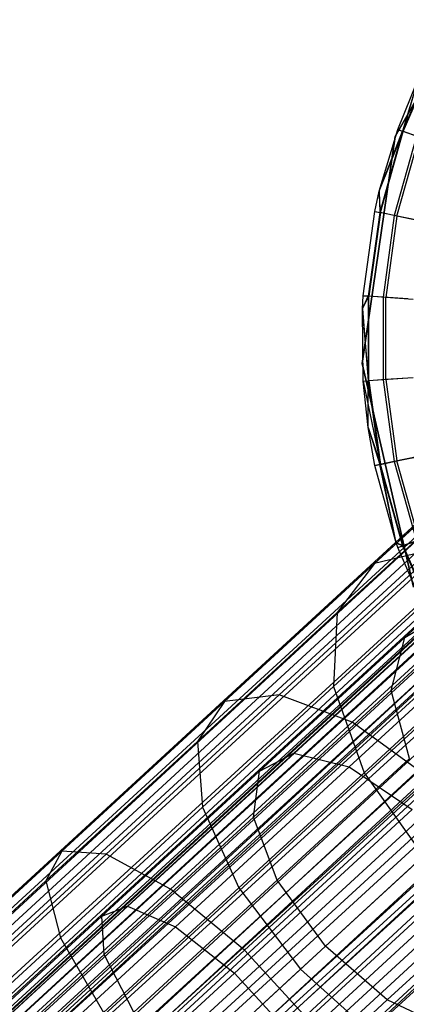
# Model space of a CAD drawing. Extents: x -38.3 to -0.1, y -39.1 to 0.
# Tile 241 of 256: x -11.139 to -10.834, y -11.967 to -11.191. Entities that reach past the tile are written whole.
import ezdxf

# ---------------------------------------------------------------- set-up
doc = ezdxf.new("R2010")
doc.units = 0
doc.header["$MEASUREMENT"] = 0
doc.layers.get('0').update_dxf_attribs({"color": 13, "linetype": 'CONTINUOUS'})

# ---------------------------------------------------------------- blocks, each defined once
blk = doc.blocks.new('ORTO_XII_A_STL')
at = {"color": 0}
for p, q in [((32.93281, 32.63885, 0.98681), (20.31353, 21.03163, 0.98681)), ((32.93281, 32.63885, 0.98681), (20.31353, 21.03163, 0.98681)), ((32.93378, 32.6378, 1.01054), (20.31353, 21.03163, 0.98681)), ((32.93378, 32.6378, 1.01054), (20.31353, 21.03163, 0.98681)), ((32.93378, 32.6378, 1.01054), (20.32879, 21.01503, 1.07829)), ((32.93378, 32.6378, 1.01054), (20.32879, 21.01503, 1.07829)), ((20.31353, 21.03163, 0.98681), (32.94147, 32.62944, 0.91701)), ((20.31353, 21.03163, 0.98681), (32.94147, 32.62944, 0.91701)), ((32.94147, 32.62944, 0.91701), (20.32879, 21.01503, 0.89533)), ((32.94147, 32.62944, 0.91701), (20.32879, 21.01503, 0.89533)), ((32.94808, 32.62226, 0.89533), (20.32879, 21.01503, 0.89533)), ((32.94808, 32.62226, 0.89533), (20.32879, 21.01503, 0.89533)), ((32.94808, 32.62226, 1.07829), (20.32879, 21.01503, 1.07829)), ((32.94808, 32.62226, 1.07829), (20.32879, 21.01503, 1.07829)), ((32.9564, 32.6132, 1.09863), (20.32879, 21.01503, 1.07829)), ((32.9564, 32.6132, 1.09863), (20.32879, 21.01503, 1.07829)), ((32.9564, 32.6132, 1.09863), (20.37109, 20.96905, 1.14882)), ((32.9564, 32.6132, 1.09863), (20.37109, 20.96905, 1.14882)), ((20.35351, 20.98816, 0.98681), (32.97279, 32.59539, 0.98681)), ((20.35351, 20.98816, 0.98681), (32.97279, 32.59539, 0.98681)), ((32.97279, 32.59539, 0.98681), (20.36419, 20.97655, 1.05085)), ((32.97279, 32.59539, 0.98681), (20.36419, 20.97655, 1.05085)), ((32.97347, 32.59465, 1.00342), (20.36419, 20.97655, 1.05085)), ((32.97347, 32.59465, 1.00342), (20.36419, 20.97655, 1.05085)), ((32.97771, 32.59004, 0.83947), (20.32879, 21.01503, 0.89533)), ((32.97771, 32.59004, 0.83947), (20.32879, 21.01503, 0.89533)), ((32.97885, 32.5888, 0.93795), (20.35351, 20.98816, 0.98681)), ((32.97885, 32.5888, 0.93795), (20.35351, 20.98816, 0.98681)), ((32.97771, 32.59004, 0.83947), (20.37109, 20.96905, 0.82481)), ((32.97771, 32.59004, 0.83947), (20.37109, 20.96905, 0.82481)), ((32.98348, 32.58377, 0.92277), (20.35351, 20.98816, 0.98681)), ((32.98348, 32.58377, 0.92277), (20.35351, 20.98816, 0.98681)), ((32.98348, 32.58377, 1.05085), (20.36419, 20.97655, 1.05085)), ((32.98348, 32.58377, 1.05085), (20.36419, 20.97655, 1.05085)), ((32.98348, 32.58377, 0.92277), (20.36419, 20.97655, 0.92277)), ((32.98348, 32.58377, 0.92277), (20.36419, 20.97655, 0.92277)), ((32.98348, 32.58377, 1.05085), (20.3938, 20.94436, 1.10021)), ((32.98348, 32.58377, 1.05085), (20.3938, 20.94436, 1.10021)), ((32.9893, 32.57743, 1.06509), (20.3938, 20.94436, 1.10021)), ((32.9893, 32.57743, 1.06509), (20.3938, 20.94436, 1.10021)), ((32.99037, 32.57627, 0.82481), (20.37109, 20.96905, 0.82481)), ((32.99037, 32.57627, 0.82481), (20.37109, 20.96905, 0.82481)), ((32.99037, 32.57627, 1.14882), (20.37109, 20.96905, 1.14882)), ((32.99037, 32.57627, 1.14882), (20.37109, 20.96905, 1.14882)), ((33.00422, 32.56122, 0.88367), (20.36419, 20.97655, 0.92277)), ((33.00422, 32.56122, 0.88367), (20.36419, 20.97655, 0.92277)), ((33.00415, 32.5613, 1.16111), (20.37109, 20.96905, 1.14882)), ((33.00415, 32.5613, 1.16111), (20.37109, 20.96905, 1.14882)), ((33.00415, 32.5613, 1.16111), (20.43073, 20.90421, 1.18223)), ((33.00415, 32.5613, 1.16111), (20.43073, 20.90421, 1.18223)), ((33.01308, 32.55158, 0.87341), (20.36419, 20.97655, 0.92277)), ((33.01308, 32.55158, 0.87341), (20.36419, 20.97655, 0.92277)), ((33.01308, 32.55158, 1.10021), (20.3938, 20.94436, 1.10021)), ((33.01308, 32.55158, 1.10021), (20.3938, 20.94436, 1.10021)), ((33.01308, 32.55158, 0.87341), (20.3938, 20.94436, 0.87341)), ((33.01308, 32.55158, 0.87341), (20.3938, 20.94436, 0.87341)), ((33.01308, 32.55158, 1.10021), (20.43555, 20.89897, 1.1236)), ((33.01308, 32.55158, 1.10021), (20.43555, 20.89897, 1.1236)), ((33.02273, 32.5411, 1.10882), (20.43555, 20.89897, 1.1236)), ((33.02273, 32.5411, 1.10882), (20.43555, 20.89897, 1.1236)), ((33.03418, 32.52864, 0.79568), (20.37109, 20.96905, 0.82481)), ((33.03418, 32.52864, 0.79568), (20.37109, 20.96905, 0.82481)), ((33.03418, 32.52864, 0.79568), (20.43073, 20.90421, 0.7914)), ((33.03418, 32.52864, 0.79568), (20.43073, 20.90421, 0.7914)), ((33.04375, 32.51824, 0.85302), (20.3938, 20.94436, 0.87341)), ((33.04375, 32.51824, 0.85302), (20.3938, 20.94436, 0.87341)), ((33.05001, 32.51143, 0.7914), (20.43073, 20.90421, 0.7914)), ((33.05001, 32.51143, 0.7914), (20.43073, 20.90421, 0.7914)), ((33.05001, 32.51143, 1.18223), (20.43073, 20.90421, 1.18223)), ((33.05001, 32.51143, 1.18223), (20.43073, 20.90421, 1.18223)), ((33.05483, 32.50619, 0.85002), (20.3938, 20.94436, 0.87341)), ((33.05483, 32.50619, 0.85002), (20.3938, 20.94436, 0.87341)), ((33.05483, 32.50619, 1.1236), (20.43555, 20.89897, 1.1236)), ((33.05483, 32.50619, 1.1236), (20.43555, 20.89897, 1.1236)), ((33.05483, 32.50619, 0.85002), (20.43555, 20.89897, 0.85002)), ((33.05483, 32.50619, 0.85002), (20.43555, 20.89897, 0.85002)), ((33.05483, 32.50619, 1.1236), (20.47987, 20.85078, 1.11565)), ((33.05483, 32.50619, 1.1236), (20.47987, 20.85078, 1.11565)), ((33.06608, 32.49397, 1.18366), (20.43073, 20.90421, 1.18223)), ((33.06608, 32.49397, 1.18366), (20.43073, 20.90421, 1.18223)), ((33.06608, 32.49397, 1.12461), (20.47987, 20.85078, 1.11565)), ((33.06608, 32.49397, 1.12461), (20.47987, 20.85078, 1.11565)), ((33.06608, 32.49397, 1.18366), (20.49405, 20.83537, 1.17087)), ((33.06608, 32.49397, 1.18366), (20.49405, 20.83537, 1.17087)), ((33.0884, 32.4697, 0.85302), (20.43555, 20.89897, 0.85002)), ((33.0884, 32.4697, 0.85302), (20.43555, 20.89897, 0.85002)), ((33.09797, 32.4593, 0.79568), (20.43073, 20.90421, 0.7914)), ((33.09797, 32.4593, 0.79568), (20.43073, 20.90421, 0.7914)), ((33.09916, 32.45801, 0.85797), (20.43555, 20.89897, 0.85002)), ((33.09916, 32.45801, 0.85797), (20.43555, 20.89897, 0.85002)), ((33.09916, 32.45801, 1.11565), (20.47987, 20.85078, 1.11565)), ((33.09916, 32.45801, 1.11565), (20.47987, 20.85078, 1.11565)), ((33.09916, 32.45801, 0.85797), (20.47987, 20.85078, 0.85797)), ((33.09916, 32.45801, 0.85797), (20.47987, 20.85078, 0.85797)), ((33.09797, 32.4593, 0.79568), (20.49405, 20.83537, 0.80275)), ((33.09797, 32.4593, 0.79568), (20.49405, 20.83537, 0.80275)), ((33.09916, 32.45801, 1.11565), (20.51661, 20.81084, 1.07819)), ((33.09916, 32.45801, 1.11565), (20.51661, 20.81084, 1.07819)), ((33.11333, 32.44259, 0.80275), (20.49405, 20.83537, 0.80275)), ((33.11333, 32.44259, 0.80275), (20.49405, 20.83537, 0.80275)), ((33.11333, 32.44259, 1.17087), (20.49405, 20.83537, 1.17087)), ((33.11333, 32.44259, 1.17087), (20.49405, 20.83537, 1.17087)), ((33.12793, 32.42671, 0.88367), (20.47987, 20.85078, 0.85797)), ((33.12793, 32.42671, 0.88367), (20.47987, 20.85078, 0.85797)), ((27.74686, 28.1889, 14.66398), (27.83583, 28.34636, 14.66398)), ((27.83583, 28.34636, 4.03405), (27.74686, 28.1889, 4.03405)), ((27.74686, 28.1889, 14.66398), (27.83583, 28.34636, 14.66398)), ((27.83583, 28.34636, 4.03405), (27.74686, 28.1889, 4.03405)), ((27.77905, 28.25425, 15.03336), (27.75251, 28.19314, 15.03336)), ((27.77905, 28.25425, 15.03336), (27.75251, 28.19314, 15.03336)), ((27.75302, 28.19295, 16.74281), (27.77954, 28.254, 16.74281)), ((27.75302, 28.19295, 16.74281), (27.77954, 28.254, 16.74281)), ((27.74879, 28.19446, 15.11261), (27.76485, 28.23409, 15.11261)), ((27.74879, 28.19446, 16.69154), (27.76485, 28.23409, 16.69154)), ((27.74879, 28.19446, 15.11261), (27.76485, 28.23409, 15.11261)), ((27.74879, 28.19446, 16.69154), (27.76485, 28.23409, 16.69154)), ((27.76485, 28.23409, 15.11261), (27.75251, 28.19314, 15.03336)), ((27.76485, 28.23409, 15.11261), (27.75251, 28.19314, 15.03336)), ((27.75302, 28.19295, 16.74281), (27.76485, 28.23409, 16.69154)), ((27.75302, 28.19295, 16.74281), (27.76485, 28.23409, 16.69154)), ((27.73425, 28.14568, 15.11261), (27.74879, 28.19446, 15.11261)), ((27.73425, 28.14568, 16.69154), (27.74879, 28.19446, 16.69154)), ((27.73425, 28.14568, 15.11261), (27.74879, 28.19446, 15.11261)), ((27.73425, 28.14568, 16.69154), (27.74879, 28.19446, 16.69154)), ((27.73425, 28.14568, 15.11261), (27.75251, 28.19314, 15.03336)), ((27.73425, 28.14568, 15.11261), (27.75251, 28.19314, 15.03336)), ((27.73425, 28.14568, 16.69154), (27.75302, 28.19295, 16.74281)), ((27.73425, 28.14568, 16.69154), (27.75302, 28.19295, 16.74281)), ((27.75251, 28.19314, 15.03336), (27.73453, 28.12898, 15.03336)), ((27.75251, 28.19314, 15.03336), (27.73453, 28.12898, 15.03336)), ((27.73506, 28.12887, 16.74281), (27.75302, 28.19295, 16.74281)), ((27.73506, 28.12887, 16.74281), (27.75302, 28.19295, 16.74281)), ((27.74879, 28.19446, 15.11261), (27.75251, 28.19314, 15.03336)), ((27.74879, 28.19446, 15.11261), (27.75251, 28.19314, 15.03336)), ((27.74879, 28.19446, 16.69154), (27.74879, 28.19446, 15.11261)), ((27.74879, 28.19446, 16.69154), (27.74879, 28.19446, 15.11261)), ((27.74879, 28.19446, 16.69154), (27.75302, 28.19295, 16.74281)), ((27.74879, 28.19446, 16.69154), (27.75302, 28.19295, 16.74281)), ((27.76361, 28.18919, 14.95488), (27.75251, 28.19314, 15.03336)), ((27.76361, 28.18919, 14.95488), (27.75251, 28.19314, 15.03336)), ((27.76557, 28.18849, 16.79252), (27.75302, 28.19295, 16.74281)), ((27.76557, 28.18849, 16.79252), (27.75302, 28.19295, 16.74281)), ((27.72077, 28.00994, 14.66398), (27.74686, 28.1889, 14.66398)), ((27.74686, 28.1889, 4.03405), (27.72077, 28.00994, 4.03405)), ((27.72077, 28.00994, 14.66398), (27.74686, 28.1889, 14.66398)), ((27.74686, 28.1889, 4.03405), (27.72077, 28.00994, 4.03405)), ((27.76361, 28.18919, 14.95488), (27.74606, 28.12658, 14.95488)), ((27.76361, 28.18919, 14.95488), (27.74606, 28.12658, 14.95488)), ((27.74686, 28.1889, 14.66398), (27.74686, 28.1889, 4.03405)), ((27.74686, 28.1889, 14.66398), (27.74686, 28.1889, 4.03405)), ((27.74811, 28.12616, 16.79252), (27.76557, 28.18849, 16.79252)), ((27.74811, 28.12616, 16.79252), (27.76557, 28.18849, 16.79252)), ((27.73067, 28.12978, 15.11261), (27.73425, 28.14568, 15.11261)), ((27.73067, 28.12978, 16.69154), (27.73425, 28.14568, 16.69154)), ((27.73067, 28.12978, 15.11261), (27.73425, 28.14568, 15.11261)), ((27.73067, 28.12978, 16.69154), (27.73425, 28.14568, 16.69154)), ((27.73425, 28.14568, 15.11261), (27.73453, 28.12898, 15.03336)), ((27.73425, 28.14568, 15.11261), (27.73453, 28.12898, 15.03336)), ((27.73425, 28.14568, 16.69154), (27.73425, 28.14568, 15.11261)), ((27.73425, 28.14568, 16.69154), (27.73425, 28.14568, 15.11261)), ((27.73506, 28.12887, 16.74281), (27.73425, 28.14568, 16.69154)), ((27.73506, 28.12887, 16.74281), (27.73425, 28.14568, 16.69154)), ((27.72153, 28.06324, 15.11261), (27.73067, 28.12978, 15.11261)), ((27.72153, 28.06324, 16.69154), (27.73067, 28.12978, 16.69154)), ((27.72153, 28.06324, 15.11261), (27.73067, 28.12978, 15.11261)), ((27.72153, 28.06324, 16.69154), (27.73067, 28.12978, 16.69154)), ((27.73453, 28.12898, 15.03336), (27.72546, 28.06297, 15.03336)), ((27.73453, 28.12898, 15.03336), (27.72546, 28.06297, 15.03336)), ((27.73506, 28.12887, 16.74281), (27.726, 28.06293, 16.74281)), ((27.73506, 28.12887, 16.74281), (27.726, 28.06293, 16.74281)), ((27.73067, 28.12978, 15.11261), (27.73453, 28.12898, 15.03336)), ((27.73067, 28.12978, 15.11261), (27.73453, 28.12898, 15.03336)), ((27.73067, 28.12978, 16.69154), (27.73067, 28.12978, 15.11261)), ((27.73067, 28.12978, 16.69154), (27.73067, 28.12978, 15.11261)), ((27.73067, 28.12978, 16.69154), (27.73506, 28.12887, 16.74281)), ((27.73067, 28.12978, 16.69154), (27.73506, 28.12887, 16.74281)), ((27.74606, 28.12658, 14.95488), (27.73453, 28.12898, 15.03336)), ((27.74606, 28.12658, 14.95488), (27.73453, 28.12898, 15.03336)), ((27.74811, 28.12616, 16.79252), (27.73506, 28.12887, 16.74281)), ((27.74811, 28.12616, 16.79252), (27.73506, 28.12887, 16.74281)), ((27.74606, 28.12658, 14.95488), (27.73721, 28.06216, 14.95488)), ((27.74606, 28.12658, 14.95488), (27.73721, 28.06216, 14.95488)), ((27.74811, 28.12616, 16.79252), (27.73929, 28.06202, 16.79252)), ((27.74811, 28.12616, 16.79252), (27.73929, 28.06202, 16.79252)), ((27.76516, 28.12261, 14.87795), (27.74606, 28.12658, 14.95488)), ((27.76516, 28.12261, 14.87795), (27.74606, 28.12658, 14.95488)), ((27.7694, 28.12173, 16.83917), (27.74811, 28.12616, 16.79252)), ((27.7694, 28.12173, 16.83917), (27.74811, 28.12616, 16.79252)), ((27.72094, 28.05307, 15.11261), (27.72153, 28.06324, 15.11261)), ((27.72094, 28.05307, 16.69154), (27.72153, 28.06324, 16.69154)), ((27.72094, 28.05307, 15.11261), (27.72153, 28.06324, 15.11261)), ((27.72094, 28.05307, 16.69154), (27.72153, 28.06324, 16.69154)), ((27.72094, 28.05307, 15.11261), (27.72546, 28.06297, 15.03336)), ((27.72094, 28.05307, 15.11261), (27.72546, 28.06297, 15.03336)), ((27.72094, 28.05307, 16.69154), (27.726, 28.06293, 16.74281)), ((27.72094, 28.05307, 16.69154), (27.726, 28.06293, 16.74281)), ((27.72153, 28.06324, 15.11261), (27.72546, 28.06297, 15.03336)), ((27.72153, 28.06324, 15.11261), (27.72546, 28.06297, 15.03336)), ((27.72153, 28.06324, 16.69154), (27.72153, 28.06324, 15.11261)), ((27.72153, 28.06324, 16.69154), (27.72153, 28.06324, 15.11261)), ((27.726, 28.06293, 16.74281), (27.72153, 28.06324, 16.69154)), ((27.726, 28.06293, 16.74281), (27.72153, 28.06324, 16.69154)), ((27.72546, 28.06297, 15.03336), (27.72546, 27.99634, 15.03336)), ((27.73721, 28.06216, 14.95488), (27.72546, 28.06297, 15.03336)), ((27.72546, 28.06297, 15.03336), (27.72546, 27.99634, 15.03336)), ((27.73721, 28.06216, 14.95488), (27.72546, 28.06297, 15.03336)), ((27.726, 27.99637, 16.74281), (27.726, 28.06293, 16.74281)), ((27.726, 27.99637, 16.74281), (27.726, 28.06293, 16.74281)), ((27.73929, 28.06202, 16.79252), (27.726, 28.06293, 16.74281)), ((27.73929, 28.06202, 16.79252), (27.726, 28.06293, 16.74281)), ((27.73721, 28.06216, 14.95488), (27.73721, 27.99714, 14.95488)), ((27.75667, 28.06083, 14.87795), (27.73721, 28.06216, 14.95488)), ((27.73721, 28.06216, 14.95488), (27.73721, 27.99714, 14.95488)), ((27.75667, 28.06083, 14.87795), (27.73721, 28.06216, 14.95488)), ((27.73929, 27.99728, 16.79252), (27.73929, 28.06202, 16.79252)), ((27.73929, 27.99728, 16.79252), (27.73929, 28.06202, 16.79252)), ((27.76099, 28.06054, 16.83917), (27.73929, 28.06202, 16.79252)), ((27.76099, 28.06054, 16.83917), (27.73929, 28.06202, 16.79252)), ((27.72153, 27.99607, 15.11261), (27.72094, 28.05307, 15.11261)), ((27.72094, 28.05307, 15.11261), (27.72546, 27.99634, 15.03336)), ((27.72094, 28.05307, 15.11261), (27.72546, 27.99634, 15.03336)), ((27.72153, 27.99607, 16.69154), (27.72094, 28.05307, 16.69154)), ((27.72094, 28.05307, 16.69154), (27.72094, 28.05307, 15.11261)), ((27.72153, 27.99607, 15.11261), (27.72094, 28.05307, 15.11261)), ((27.72094, 28.05307, 16.69154), (27.72094, 28.05307, 15.11261)), ((27.72153, 27.99607, 16.69154), (27.72094, 28.05307, 16.69154)), ((27.726, 27.99637, 16.74281), (27.72094, 28.05307, 16.69154)), ((27.726, 27.99637, 16.74281), (27.72094, 28.05307, 16.69154)), ((27.7611, 27.83364, 14.66398), (27.72077, 28.00994, 14.66398)), ((27.72077, 28.00994, 14.66398), (27.72077, 28.00994, 4.03405)), ((27.72077, 28.00994, 4.03405), (27.7611, 27.83364, 4.03405)), ((27.72077, 28.00994, 14.66398), (27.72077, 28.00994, 4.03405)), ((27.7611, 27.83364, 14.66398), (27.72077, 28.00994, 14.66398)), ((27.72077, 28.00994, 4.03405), (27.7611, 27.83364, 4.03405)), ((27.72153, 27.99607, 16.69154), (27.726, 27.99637, 16.74281)), ((27.72153, 27.99607, 16.69154), (27.726, 27.99637, 16.74281)), ((27.72153, 27.99607, 15.11261), (27.72546, 27.99634, 15.03336)), ((27.72153, 27.99607, 15.11261), (27.72546, 27.99634, 15.03336)), ((27.72539, 27.95962, 15.11261), (27.72153, 27.99607, 15.11261)), ((27.72539, 27.95962, 16.69154), (27.72153, 27.99607, 16.69154)), ((27.72153, 27.99607, 16.69154), (27.72153, 27.99607, 15.11261)), ((27.72539, 27.95962, 15.11261), (27.72153, 27.99607, 15.11261)), ((27.72153, 27.99607, 16.69154), (27.72153, 27.99607, 15.11261)), ((27.72153, 27.99607, 16.69154), (27.73506, 27.93044, 16.74281)), ((27.72153, 27.99607, 16.69154), (27.73506, 27.93044, 16.74281)), ((27.72539, 27.95962, 16.69154), (27.72153, 27.99607, 16.69154)), ((27.72539, 27.95962, 15.11261), (27.72546, 27.99634, 15.03336)), ((27.72539, 27.95962, 15.11261), (27.72546, 27.99634, 15.03336)), ((27.73721, 27.99714, 14.95488), (27.72546, 27.99634, 15.03336)), ((27.73721, 27.99714, 14.95488), (27.72546, 27.99634, 15.03336)), ((27.72546, 27.99634, 15.03336), (27.73453, 27.93033, 15.03336)), ((27.72546, 27.99634, 15.03336), (27.73453, 27.93033, 15.03336)), ((27.73929, 27.99728, 16.79252), (27.726, 27.99637, 16.74281)), ((27.73929, 27.99728, 16.79252), (27.726, 27.99637, 16.74281)), ((27.726, 27.99637, 16.74281), (27.73506, 27.93044, 16.74281)), ((27.726, 27.99637, 16.74281), (27.73506, 27.93044, 16.74281)), ((27.75667, 27.99847, 14.87795), (27.73721, 27.99714, 14.95488)), ((27.75667, 27.99847, 14.87795), (27.73721, 27.99714, 14.95488)), ((27.73721, 27.99714, 14.95488), (27.74606, 27.93272, 14.95488)), ((27.73721, 27.99714, 14.95488), (27.74606, 27.93272, 14.95488)), ((27.76099, 27.99877, 16.83917), (27.73929, 27.99728, 16.79252)), ((27.76099, 27.99877, 16.83917), (27.73929, 27.99728, 16.79252)), ((27.73929, 27.99728, 16.79252), (27.74811, 27.93315, 16.79252)), ((27.73929, 27.99728, 16.79252), (27.74811, 27.93315, 16.79252)), ((27.73067, 27.92953, 15.11261), (27.72539, 27.95962, 15.11261)), ((27.72539, 27.95962, 15.11261), (27.73453, 27.93033, 15.03336)), ((27.72539, 27.95962, 15.11261), (27.73453, 27.93033, 15.03336)), ((27.73067, 27.92953, 16.69154), (27.72539, 27.95962, 16.69154)), ((27.72539, 27.95962, 16.69154), (27.72539, 27.95962, 15.11261)), ((27.73067, 27.92953, 15.11261), (27.72539, 27.95962, 15.11261)), ((27.72539, 27.95962, 16.69154), (27.72539, 27.95962, 15.11261)), ((27.72539, 27.95962, 16.69154), (27.73506, 27.93044, 16.74281)), ((27.72539, 27.95962, 16.69154), (27.73506, 27.93044, 16.74281)), ((27.73067, 27.92953, 16.69154), (27.72539, 27.95962, 16.69154)), ((27.73054, 27.85233, 1.88471), (27.83607, 27.9494, 2.00717)), ((27.73054, 27.85233, 1.88471), (27.83607, 27.9494, 2.00717)), ((27.74811, 27.93315, 16.79252), (27.7694, 27.93757, 16.83917)), ((27.74811, 27.93315, 16.79252), (27.7694, 27.93757, 16.83917)), ((27.73506, 27.93044, 16.74281), (27.73067, 27.92953, 16.69154)), ((27.73506, 27.93044, 16.74281), (27.73067, 27.92953, 16.69154)), ((27.73067, 27.92953, 15.11261), (27.73453, 27.93033, 15.03336)), ((27.73067, 27.92953, 15.11261), (27.73453, 27.93033, 15.03336)), ((27.74744, 27.86869, 15.11261), (27.73067, 27.92953, 15.11261)), ((27.74744, 27.86869, 16.69154), (27.73067, 27.92953, 16.69154)), ((27.73067, 27.92953, 16.69154), (27.73067, 27.92953, 15.11261)), ((27.74744, 27.86869, 15.11261), (27.73067, 27.92953, 15.11261)), ((27.73067, 27.92953, 16.69154), (27.73067, 27.92953, 15.11261)), ((27.74744, 27.86869, 16.69154), (27.73067, 27.92953, 16.69154)), ((27.74606, 27.93272, 14.95488), (27.73453, 27.93033, 15.03336)), ((27.74606, 27.93272, 14.95488), (27.73453, 27.93033, 15.03336)), ((27.74744, 27.86869, 15.11261), (27.73453, 27.93033, 15.03336)), ((27.73453, 27.93033, 15.03336), (27.75251, 27.86617, 15.03336)), ((27.74744, 27.86869, 15.11261), (27.73453, 27.93033, 15.03336)), ((27.73453, 27.93033, 15.03336), (27.75251, 27.86617, 15.03336)), ((27.73506, 27.93044, 16.74281), (27.74811, 27.93315, 16.79252)), ((27.73506, 27.93044, 16.74281), (27.74811, 27.93315, 16.79252)), ((27.74744, 27.86869, 16.69154), (27.73506, 27.93044, 16.74281)), ((27.74744, 27.86869, 16.69154), (27.73506, 27.93044, 16.74281)), ((27.75302, 27.86635, 16.74281), (27.73506, 27.93044, 16.74281)), ((27.75302, 27.86635, 16.74281), (27.73506, 27.93044, 16.74281)), ((27.76516, 27.93669, 14.87795), (27.74606, 27.93272, 14.95488)), ((27.76516, 27.93669, 14.87795), (27.74606, 27.93272, 14.95488)), ((27.74606, 27.93272, 14.95488), (27.76361, 27.87011, 14.95488)), ((27.74606, 27.93272, 14.95488), (27.76361, 27.87011, 14.95488)), ((27.76557, 27.87081, 16.79252), (27.74811, 27.93315, 16.79252)), ((27.76557, 27.87081, 16.79252), (27.74811, 27.93315, 16.79252)), ((27.70111, 27.81364, 1.95057), (27.7995, 27.90413, 2.06474)), ((27.70111, 27.81364, 1.95057), (27.7995, 27.90413, 2.06474)), ((27.85664, 27.88819, 2.03347), (27.75438, 27.79412, 1.91479)), ((27.85664, 27.88819, 2.03347), (27.75438, 27.79412, 1.91479)), ((27.74879, 27.86485, 15.11261), (27.74744, 27.86869, 15.11261)), ((27.74744, 27.86869, 15.11261), (27.75251, 27.86617, 15.03336)), ((27.74744, 27.86869, 15.11261), (27.75251, 27.86617, 15.03336)), ((27.74879, 27.86485, 16.69154), (27.74744, 27.86869, 16.69154)), ((27.74744, 27.86869, 16.69154), (27.74744, 27.86869, 15.11261)), ((27.74879, 27.86485, 15.11261), (27.74744, 27.86869, 15.11261)), ((27.74744, 27.86869, 16.69154), (27.74744, 27.86869, 15.11261)), ((27.74879, 27.86485, 16.69154), (27.74744, 27.86869, 16.69154)), ((27.75302, 27.86635, 16.74281), (27.74744, 27.86869, 16.69154)), ((27.75302, 27.86635, 16.74281), (27.74744, 27.86869, 16.69154)), ((27.76361, 27.87011, 14.95488), (27.75251, 27.86617, 15.03336)), ((27.76361, 27.87011, 14.95488), (27.75251, 27.86617, 15.03336)), ((27.76557, 27.87081, 16.79252), (27.75302, 27.86635, 16.74281)), ((27.76557, 27.87081, 16.79252), (27.75302, 27.86635, 16.74281)), ((27.65534, 27.7488, 1.71682), (27.78134, 27.86469, 1.82173)), ((27.65534, 27.7488, 1.71682), (27.78134, 27.86469, 1.82173)), ((27.78134, 27.86469, 1.82173), (27.73054, 27.85233, 1.88471)), ((27.78134, 27.86469, 1.82173), (27.73054, 27.85233, 1.88471)), ((27.74879, 27.86485, 16.69154), (27.75302, 27.86635, 16.74281)), ((27.74879, 27.86485, 16.69154), (27.75302, 27.86635, 16.74281)), ((27.74879, 27.86485, 15.11261), (27.75251, 27.86617, 15.03336)), ((27.74879, 27.86485, 15.11261), (27.75251, 27.86617, 15.03336)), ((27.77555, 27.80324, 15.11261), (27.74879, 27.86485, 15.11261)), ((27.77555, 27.80324, 16.69154), (27.74879, 27.86485, 16.69154)), ((27.74879, 27.86485, 16.69154), (27.74879, 27.86485, 15.11261)), ((27.77555, 27.80324, 15.11261), (27.74879, 27.86485, 15.11261)), ((27.74879, 27.86485, 16.69154), (27.74879, 27.86485, 15.11261)), ((27.77555, 27.80324, 16.69154), (27.74879, 27.86485, 16.69154)), ((27.75251, 27.86617, 15.03336), (27.77905, 27.80506, 15.03336)), ((27.75251, 27.86617, 15.03336), (27.77905, 27.80506, 15.03336)), ((27.75302, 27.86635, 16.74281), (27.77954, 27.80531, 16.74281)), ((27.75302, 27.86635, 16.74281), (27.77954, 27.80531, 16.74281)), ((27.6122, 27.74349, 1.78619), (27.73054, 27.85233, 1.88471)), ((27.6122, 27.74349, 1.78619), (27.73054, 27.85233, 1.88471)), ((27.73054, 27.85233, 1.88471), (27.70111, 27.81364, 1.95057)), ((27.73054, 27.85233, 1.88471), (27.70111, 27.81364, 1.95057)), ((27.71274, 27.72718, 1.66262), (27.84473, 27.84859, 1.77252)), ((27.71274, 27.72718, 1.66262), (27.84473, 27.84859, 1.77252)), ((27.69815, 27.75531, 2.00792), (27.79031, 27.84008, 2.11486)), ((27.69815, 27.75531, 2.00792), (27.79031, 27.84008, 2.11486)), ((27.84038, 27.84146, 2.07707), (27.74353, 27.75237, 1.96468)), ((27.84038, 27.84146, 2.07707), (27.74353, 27.75237, 1.96468)), ((27.59079, 27.71217, 1.85872), (27.70111, 27.81364, 1.95057)), ((27.59079, 27.71217, 1.85872), (27.70111, 27.81364, 1.95057)), ((27.78808, 27.81432, 1.86183), (27.66696, 27.70292, 1.76098)), ((27.78808, 27.81432, 1.86183), (27.66696, 27.70292, 1.76098)), ((27.70111, 27.81364, 1.95057), (27.69815, 27.75531, 2.00792)), ((27.70111, 27.81364, 1.95057), (27.69815, 27.75531, 2.00792)), ((27.75438, 27.79412, 1.91479), (27.78808, 27.81432, 1.86183)), ((27.75438, 27.79412, 1.91479), (27.78808, 27.81432, 1.86183)), ((27.83693, 27.80835, 1.81791), (27.71047, 27.69203, 1.71262)), ((27.83693, 27.80835, 1.81791), (27.71047, 27.69203, 1.71262)), ((27.75438, 27.79412, 1.91479), (27.63971, 27.68865, 1.81932)), ((27.75438, 27.79412, 1.91479), (27.63971, 27.68865, 1.81932)), ((27.74353, 27.75237, 1.96468), (27.75438, 27.79412, 1.91479)), ((27.74353, 27.75237, 1.96468), (27.75438, 27.79412, 1.91479)), ((27.72217, 27.68743, 2.04684), (27.8101, 27.7683, 2.14888)), ((27.72217, 27.68743, 2.04684), (27.8101, 27.7683, 2.14888)), ((27.59481, 27.66026, 1.92188), (27.69815, 27.75531, 2.00792)), ((27.59481, 27.66026, 1.92188), (27.69815, 27.75531, 2.00792)), ((27.74353, 27.75237, 1.96468), (27.63493, 27.65248, 1.87426)), ((27.74353, 27.75237, 1.96468), (27.63493, 27.65248, 1.87426)), ((27.69815, 27.75531, 2.00792), (27.72217, 27.68743, 2.04684)), ((27.69815, 27.75531, 2.00792), (27.72217, 27.68743, 2.04684)), ((27.75803, 27.69864, 2.00007), (27.74353, 27.75237, 1.96468)), ((27.75803, 27.69864, 2.00007), (27.74353, 27.75237, 1.96468)), ((27.48398, 27.62555, 1.71402), (27.6122, 27.74349, 1.78619)), ((27.48398, 27.62555, 1.71402), (27.6122, 27.74349, 1.78619)), ((27.51881, 27.62322, 1.63999), (27.65534, 27.7488, 1.71682)), ((27.51881, 27.62322, 1.63999), (27.65534, 27.7488, 1.71682)), ((27.6122, 27.74349, 1.78619), (27.59079, 27.71217, 1.85872)), ((27.6122, 27.74349, 1.78619), (27.59079, 27.71217, 1.85872)), ((27.65534, 27.7488, 1.71682), (27.6122, 27.74349, 1.78619)), ((27.65534, 27.7488, 1.71682), (27.6122, 27.74349, 1.78619)), ((27.71274, 27.72718, 1.66262), (27.65534, 27.7488, 1.71682)), ((27.71274, 27.72718, 1.66262), (27.65534, 27.7488, 1.71682)), ((27.56973, 27.59563, 1.58213), (27.71274, 27.72718, 1.66262)), ((27.56973, 27.59563, 1.58213), (27.71274, 27.72718, 1.66262)), ((27.77449, 27.68237, 1.63296), (27.71274, 27.72718, 1.66262)), ((27.77449, 27.68237, 1.63296), (27.71274, 27.72718, 1.66262)), ((27.47126, 27.60222, 1.79145), (27.59079, 27.71217, 1.85872)), ((27.47126, 27.60222, 1.79145), (27.59079, 27.71217, 1.85872)), ((27.59079, 27.71217, 1.85872), (27.59481, 27.66026, 1.92188)), ((27.59079, 27.71217, 1.85872), (27.59481, 27.66026, 1.92188)), ((27.66696, 27.70292, 1.76098), (27.53573, 27.58221, 1.68712)), ((27.66696, 27.70292, 1.76098), (27.53573, 27.58221, 1.68712)), ((27.63971, 27.68865, 1.81932), (27.66696, 27.70292, 1.76098)), ((27.63971, 27.68865, 1.81932), (27.66696, 27.70292, 1.76098)), ((27.75803, 27.69864, 2.00007), (27.65374, 27.60271, 1.91323)), ((27.75803, 27.69864, 2.00007), (27.65374, 27.60271, 1.91323)), ((27.66696, 27.70292, 1.76098), (27.71047, 27.69203, 1.71262)), ((27.66696, 27.70292, 1.76098), (27.71047, 27.69203, 1.71262)), ((27.63971, 27.68865, 1.81932), (27.51545, 27.57436, 1.74939)), ((27.63971, 27.68865, 1.81932), (27.51545, 27.57436, 1.74939)), ((27.71047, 27.69203, 1.71262), (27.57343, 27.56599, 1.6355)), ((27.71047, 27.69203, 1.71262), (27.57343, 27.56599, 1.6355)), ((27.63493, 27.65248, 1.87426), (27.63971, 27.68865, 1.81932)), ((27.63493, 27.65248, 1.87426), (27.63971, 27.68865, 1.81932)), ((27.71047, 27.69203, 1.71262), (27.76024, 27.65847, 1.68531)), ((27.71047, 27.69203, 1.71262), (27.76024, 27.65847, 1.68531)), ((27.62357, 27.59673, 1.96475), (27.72217, 27.68743, 2.04684)), ((27.62357, 27.59673, 1.96475), (27.72217, 27.68743, 2.04684)), ((27.62792, 27.54756, 1.55047), (27.77449, 27.68237, 1.63296)), ((27.62792, 27.54756, 1.55047), (27.77449, 27.68237, 1.63296)), ((27.72217, 27.68743, 2.04684), (27.76901, 27.62172, 2.06061)), ((27.72217, 27.68743, 2.04684), (27.76901, 27.62172, 2.06061)), ((27.48284, 27.55727, 1.85887), (27.59481, 27.66026, 1.92188)), ((27.48284, 27.55727, 1.85887), (27.59481, 27.66026, 1.92188)), ((27.59481, 27.66026, 1.92188), (27.62357, 27.59673, 1.96475)), ((27.59481, 27.66026, 1.92188), (27.62357, 27.59673, 1.96475)), ((27.76024, 27.65847, 1.68531), (27.61994, 27.52942, 1.60635)), ((27.76024, 27.65847, 1.68531), (27.61994, 27.52942, 1.60635)), ((27.63493, 27.65248, 1.87426), (27.51726, 27.54425, 1.80804)), ((27.63493, 27.65248, 1.87426), (27.51726, 27.54425, 1.80804)), ((27.65374, 27.60271, 1.91323), (27.63493, 27.65248, 1.87426)), ((27.65374, 27.60271, 1.91323), (27.63493, 27.65248, 1.87426)), ((27.79455, 27.64522, 2.01284), (27.69182, 27.55072, 1.9273)), ((27.79455, 27.64522, 2.01284), (27.69182, 27.55072, 1.9273)), ((27.34903, 27.50142, 1.67), (27.48398, 27.62555, 1.71402)), ((27.34903, 27.50142, 1.67), (27.48398, 27.62555, 1.71402)), ((27.37512, 27.49105, 1.59311), (27.51881, 27.62322, 1.63999)), ((27.37512, 27.49105, 1.59311), (27.51881, 27.62322, 1.63999)), ((27.48398, 27.62555, 1.71402), (27.47126, 27.60222, 1.79145)), ((27.48398, 27.62555, 1.71402), (27.47126, 27.60222, 1.79145)), ((27.51881, 27.62322, 1.63999), (27.48398, 27.62555, 1.71402)), ((27.51881, 27.62322, 1.63999), (27.48398, 27.62555, 1.71402)), ((27.56973, 27.59563, 1.58213), (27.51881, 27.62322, 1.63999)), ((27.56973, 27.59563, 1.58213), (27.51881, 27.62322, 1.63999)), ((27.76901, 27.62172, 2.06061), (27.67209, 27.53257, 1.97991)), ((27.76901, 27.62172, 2.06061), (27.67209, 27.53257, 1.97991)), ((27.68334, 27.48731, 1.55047), (27.8299, 27.62213, 1.63296)), ((27.68334, 27.48731, 1.55047), (27.8299, 27.62213, 1.63296)), ((27.80489, 27.60992, 1.68531), (27.66459, 27.48087, 1.60635)), ((27.80489, 27.60992, 1.68531), (27.66459, 27.48087, 1.60635)), ((27.84474, 27.60437, 2.00007), (27.74044, 27.50844, 1.91323)), ((27.84474, 27.60437, 2.00007), (27.74044, 27.50844, 1.91323)), ((27.34545, 27.4865, 1.75041), (27.47126, 27.60222, 1.79145)), ((27.34545, 27.4865, 1.75041), (27.47126, 27.60222, 1.79145)), ((27.4192, 27.45718, 1.53303), (27.56973, 27.59563, 1.58213)), ((27.4192, 27.45718, 1.53303), (27.56973, 27.59563, 1.58213)), ((27.47126, 27.60222, 1.79145), (27.48284, 27.55727, 1.85887)), ((27.47126, 27.60222, 1.79145), (27.48284, 27.55727, 1.85887)), ((27.51673, 27.49846, 1.90462), (27.62357, 27.59673, 1.96475)), ((27.51673, 27.49846, 1.90462), (27.62357, 27.59673, 1.96475)), ((27.65374, 27.60271, 1.91323), (27.54073, 27.49876, 1.84963)), ((27.65374, 27.60271, 1.91323), (27.54073, 27.49876, 1.84963)), ((27.62792, 27.54756, 1.55047), (27.56973, 27.59563, 1.58213)), ((27.62792, 27.54756, 1.55047), (27.56973, 27.59563, 1.58213)), ((27.62357, 27.59673, 1.96475), (27.67209, 27.53257, 1.97991)), ((27.62357, 27.59673, 1.96475), (27.67209, 27.53257, 1.97991)), ((27.69182, 27.55072, 1.9273), (27.65374, 27.60271, 1.91323)), ((27.69182, 27.55072, 1.9273), (27.65374, 27.60271, 1.91323)), ((27.53573, 27.58221, 1.68712), (27.3976, 27.45516, 1.64207)), ((27.53573, 27.58221, 1.68712), (27.3976, 27.45516, 1.64207)), ((27.51545, 27.57436, 1.74939), (27.53573, 27.58221, 1.68712)), ((27.51545, 27.57436, 1.74939), (27.53573, 27.58221, 1.68712)), ((27.53573, 27.58221, 1.68712), (27.57343, 27.56599, 1.6355)), ((27.53573, 27.58221, 1.68712), (27.57343, 27.56599, 1.6355)), ((27.51545, 27.57436, 1.74939), (27.38468, 27.45407, 1.70673)), ((27.51545, 27.57436, 1.74939), (27.38468, 27.45407, 1.70673)), ((27.51726, 27.54425, 1.80804), (27.51545, 27.57436, 1.74939)), ((27.51726, 27.54425, 1.80804), (27.51545, 27.57436, 1.74939)), ((27.57343, 27.56599, 1.6355), (27.42921, 27.43333, 1.58846)), ((27.57343, 27.56599, 1.6355), (27.42921, 27.43333, 1.58846)), ((27.57343, 27.56599, 1.6355), (27.61994, 27.52942, 1.60635)), ((27.57343, 27.56599, 1.6355), (27.61994, 27.52942, 1.60635)), ((27.365, 27.44887, 1.82043), (27.48284, 27.55727, 1.85887)), ((27.365, 27.44887, 1.82043), (27.48284, 27.55727, 1.85887)), ((27.48284, 27.55727, 1.85887), (27.51673, 27.49846, 1.90462)), ((27.48284, 27.55727, 1.85887), (27.51673, 27.49846, 1.90462)), ((27.69182, 27.55072, 1.9273), (27.5805, 27.44833, 1.86465)), ((27.69182, 27.55072, 1.9273), (27.5805, 27.44833, 1.86465)), ((27.74044, 27.50844, 1.91323), (27.69182, 27.55072, 1.9273)), ((27.74044, 27.50844, 1.91323), (27.69182, 27.55072, 1.9273)), ((27.51726, 27.54425, 1.80804), (27.39341, 27.43033, 1.76764)), ((27.51726, 27.54425, 1.80804), (27.39341, 27.43033, 1.76764)), ((27.47366, 27.40567, 1.50015), (27.62792, 27.54756, 1.55047)), ((27.47366, 27.40567, 1.50015), (27.62792, 27.54756, 1.55047)), ((27.54073, 27.49876, 1.84963), (27.51726, 27.54425, 1.80804)), ((27.54073, 27.49876, 1.84963), (27.51726, 27.54425, 1.80804)), ((27.68334, 27.48731, 1.55047), (27.62792, 27.54756, 1.55047)), ((27.68334, 27.48731, 1.55047), (27.62792, 27.54756, 1.55047)), ((27.61994, 27.52942, 1.60635), (27.47228, 27.39359, 1.55818)), ((27.61994, 27.52942, 1.60635), (27.47228, 27.39359, 1.55818)), ((27.67209, 27.53257, 1.97991), (27.56706, 27.43598, 1.92081)), ((27.67209, 27.53257, 1.97991), (27.56706, 27.43598, 1.92081)), ((27.61994, 27.52942, 1.60635), (27.66459, 27.48087, 1.60635)), ((27.61994, 27.52942, 1.60635), (27.66459, 27.48087, 1.60635)), ((27.67209, 27.53257, 1.97991), (27.73197, 27.47888, 1.96475)), ((27.67209, 27.53257, 1.97991), (27.73197, 27.47888, 1.96475)), ((27.74044, 27.50844, 1.91323), (27.62744, 27.4045, 1.84963)), ((27.74044, 27.50844, 1.91323), (27.62744, 27.4045, 1.84963)), ((27.78848, 27.48555, 1.87426), (27.74044, 27.50844, 1.91323)), ((27.78848, 27.48555, 1.87426), (27.74044, 27.50844, 1.91323))]:
    blk.add_line(p, q, dxfattribs=at)

msp = doc.modelspace()

# ---------------------------------------------------------------- block references
at = {"color": 0}
msp.add_blockref('ORTO_XII_A_STL', (-38.58948, -39.47195, -0.67185), dxfattribs=at)

doc.saveas('drawing.dxf')
